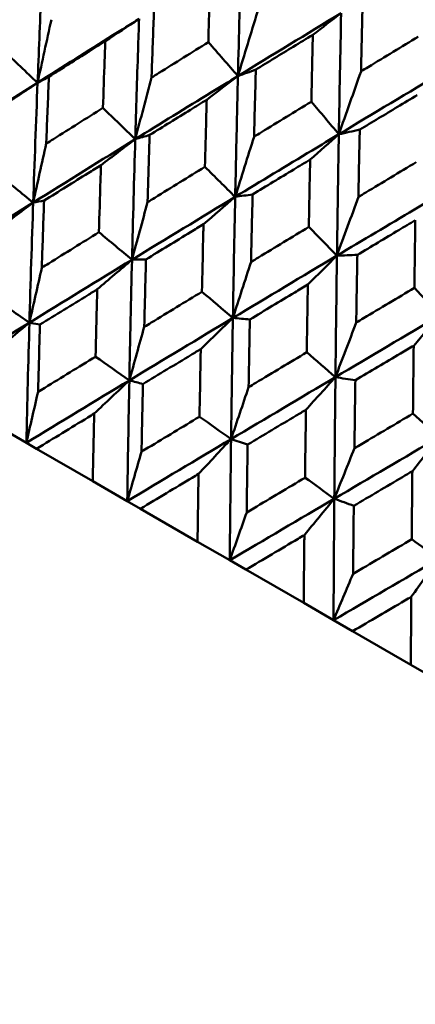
# Model space of a CAD drawing. Header units: millimetres. Extents: x 188 to 1913, y 148 to 2839.
# Tile 41 of 211: x 653.24 to 657.23, y 312.54 to 322.48. Entities that reach past the tile are written whole.
import ezdxf

# ---------------------------------------------------------------- set-up
doc = ezdxf.new("R2010")
doc.units = ezdxf.units.MM
doc.header["$LTSCALE"] = 10
doc.layers.add('Widoczne (ISO)', color=7, linetype='Continuous', lineweight=50)

msp = doc.modelspace()

# ---------------------------------------------------------------- linework, layer by layer
at = {"layer": 'Widoczne (ISO)'}
for p, q in [((653.3344, 319.4187), (653.4411, 319.3991)), ((653.3033, 318.2055), (652.9333, 318.4191)), ((653.4068, 318.1457), (653.3033, 318.2055)), ((653.4068, 318.1457), (653.9737, 317.8184)), ((654.3221, 317.6173), (653.9737, 317.8184)), ((654.456, 317.54), (654.3221, 317.6173)), ((654.456, 317.54), (655.0321, 317.2074)), ((655.3574, 317.0195), (655.0321, 317.2074)), ((655.5212, 316.925), (655.3574, 317.0195)), ((655.5212, 316.925), (656.1042, 316.5884)), ((656.4053, 316.4146), (656.1042, 316.5884)), ((656.5982, 316.3032), (656.4053, 316.4146)), ((656.5982, 316.3032), (657.1859, 315.9639)), ((657.4614, 315.8048), (657.1859, 315.9639))]:
    msp.add_line(p, q, dxfattribs=at)
msp.add_circle((644.0056, 290.0498), 50, dxfattribs=at)
msp.add_arc((644.2718, 290.5109), 22.5, 100.21496, 19.78504, dxfattribs=at)
for points in [[(655.4402, 321.9091), (655.4503, 322.3154), (655.4612, 322.7212), (655.473, 323.1266)], [(655.6381, 322.5585), (655.5717, 322.3417), (655.5057, 322.1252), (655.4402, 321.9091)], [(655.4402, 321.9091), (655.7866, 322.1212), (656.134, 322.3328), (656.4822, 322.5439)], [(656.1967, 322.325), (656.2919, 322.3981), (656.3871, 322.4711), (656.4822, 322.5439)], [(656.4592, 321.3208), (656.4662, 321.7288), (656.4739, 322.1366), (656.4822, 322.5439)], [(653.5562, 322.4777), (653.5092, 322.2651), (653.4627, 322.0528), (653.4168, 321.8409)], [(654.1008, 322.26), (654.2145, 322.3354), (654.3282, 322.4106), (654.4418, 322.4856)], [(655.4402, 321.9091), (655.3406, 322.0229), (655.2409, 322.1368), (655.1412, 322.2506)], [(653.4168, 321.8409), (653.3015, 321.9496), (653.1862, 322.0583), (653.0708, 322.167)], [(653.4168, 321.8409), (653.4549, 321.861), (653.493, 321.8811), (653.5312, 321.9012)], [(655.1245, 321.669), (655.2298, 321.7492), (655.3351, 321.8293), (655.4402, 321.9091)], [(655.4402, 321.9091), (655.5005, 321.9306), (655.5607, 321.9521), (655.621, 321.9736)], [(656.683, 321.9553), (656.608, 321.7434), (656.5334, 321.5319), (656.4592, 321.3208)], [(656.4592, 321.3208), (656.8087, 321.5311), (657.1591, 321.741), (657.5101, 321.9505)], [(652.3986, 321.193), (652.7369, 321.4095), (653.0763, 321.6255), (653.4168, 321.8409)], [(653.0457, 321.5935), (653.1694, 321.6762), (653.2931, 321.7586), (653.4168, 321.8409)], [(653.3723, 320.6308), (653.386, 321.0348), (653.4008, 321.4382), (653.4168, 321.8409)], [(654.5678, 321.8936), (654.5125, 321.6858), (654.4577, 321.4784), (654.4033, 321.2713)], [(656.4592, 321.3208), (656.3667, 321.4305), (656.2741, 321.5402), (656.1816, 321.6499)], [(654.4033, 321.2713), (654.2944, 321.3763), (654.1855, 321.4813), (654.0766, 321.5863)], [(654.4033, 321.2713), (654.4517, 321.2855), (654.5001, 321.2997), (654.5486, 321.3139)], [(656.1694, 321.0657), (656.2661, 321.1509), (656.3627, 321.236), (656.4592, 321.3208)], [(656.4592, 321.3208), (656.5295, 321.3365), (656.5999, 321.3522), (656.6702, 321.3678)], [(653.3723, 320.6308), (653.715, 320.8448), (654.0587, 321.0583), (654.4033, 321.2713)], [(653.504, 321.2264), (653.4597, 321.0276), (653.4157, 320.8291), (653.3723, 320.6308)], [(654.0574, 321.0094), (654.1727, 321.0969), (654.288, 321.1842), (654.4033, 321.2713)], [(654.3705, 320.0545), (654.3805, 320.4606), (654.3914, 320.8663), (654.4033, 321.2713)], [(655.6027, 321.2961), (655.5388, 321.0933), (655.4754, 320.8908), (655.4124, 320.6887)], [(653.3723, 320.6308), (653.2542, 320.7271), (653.1361, 320.8233), (653.018, 320.9195)], [(655.4124, 320.6887), (655.3104, 320.7897), (655.2085, 320.8907), (655.1065, 320.9917)], [(655.4124, 320.6887), (655.471, 320.697), (655.5296, 320.7053), (655.5882, 320.7136)], [(652.348, 319.9882), (652.6884, 320.2029), (653.0299, 320.4171), (653.3723, 320.6308)], [(652.9961, 320.3468), (653.1216, 320.4417), (653.2469, 320.5364), (653.3723, 320.6308)], [(653.3344, 319.4187), (653.3459, 319.8233), (653.3585, 320.2273), (653.3723, 320.6308)], [(653.3723, 320.6308), (653.409, 320.6377), (653.4457, 320.6445), (653.4825, 320.6513)], [(654.3705, 320.0545), (654.717, 320.2663), (655.0644, 320.4777), (655.4124, 320.6887)], [(654.5278, 320.6353), (654.4749, 320.4414), (654.4225, 320.2478), (654.3705, 320.0545)], [(655.0922, 320.412), (655.199, 320.5044), (655.3057, 320.5967), (655.4124, 320.6887)], [(655.3893, 319.4663), (655.3962, 319.8742), (655.4039, 320.2817), (655.4124, 320.6887)], [(656.6566, 320.6877), (656.584, 320.4899), (656.5118, 320.2924), (656.44, 320.0954)], [(654.3705, 320.0545), (654.2591, 320.1469), (654.1477, 320.2392), (654.0364, 320.3316)], [(656.44, 320.0954), (656.3455, 320.1921), (656.2509, 320.2888), (656.1564, 320.3856)], [(653.3344, 319.4187), (653.6789, 319.631), (654.0243, 319.843), (654.3705, 320.0545)], [(654.0199, 319.7557), (654.1368, 319.8556), (654.2537, 319.9552), (654.3705, 320.0545)], [(654.3434, 318.8362), (654.3515, 319.2427), (654.3605, 319.6488), (654.3705, 320.0545)], [(654.3705, 320.0545), (654.4175, 320.0554), (654.4645, 320.0563), (654.5115, 320.0573)], [(655.3893, 319.4663), (655.739, 319.6763), (656.0893, 319.886), (656.44, 320.0954)], [(655.5727, 320.0321), (655.5112, 319.8431), (655.4501, 319.6545), (655.3893, 319.4663)], [(656.1461, 319.8035), (656.2442, 319.901), (656.3421, 319.9983), (656.44, 320.0954)], [(656.4247, 318.8685), (656.4292, 319.2778), (656.4343, 319.6868), (656.44, 320.0954)], [(656.44, 320.0954), (656.5086, 320.0979), (656.5773, 320.1004), (656.6459, 320.103)], [(653.4592, 319.9733), (653.4172, 319.7881), (653.3756, 319.6033), (653.3344, 319.4187)], [(655.3893, 319.4663), (655.2851, 319.5545), (655.181, 319.6427), (655.0768, 319.7309)], [(657.4823, 319.4936), (657.3956, 319.5858), (657.3089, 319.6781), (657.2221, 319.7703)], [(653.3344, 319.4187), (653.2137, 319.5024), (653.0929, 319.5861), (652.9722, 319.6698)], [(652.3051, 318.7818), (652.6473, 318.9944), (652.9904, 319.2067), (653.3344, 319.4187)], [(652.9535, 319.0975), (653.0806, 319.2049), (653.2075, 319.3119), (653.3344, 319.4187)], [(653.3033, 318.2055), (653.3126, 318.6103), (653.323, 319.0147), (653.3344, 319.4187)], [(654.3434, 318.8362), (654.6914, 319.0465), (655.04, 319.2565), (655.3893, 319.4663)], [(655.0648, 319.1525), (655.1731, 319.2573), (655.2812, 319.3619), (655.3893, 319.4663)], [(655.371, 318.2429), (655.3763, 318.651), (655.3824, 319.0589), (655.3893, 319.4663)], [(655.3893, 319.4663), (655.4464, 319.4614), (655.5035, 319.4564), (655.5606, 319.4515)], [(656.4247, 318.8685), (656.7768, 319.0771), (657.1294, 319.2855), (657.4823, 319.4936)], [(656.6346, 319.419), (656.5643, 319.2351), (656.4943, 319.0516), (656.4247, 318.8685)], [(657.215, 319.1864), (657.3041, 319.289), (657.3932, 319.3914), (657.4823, 319.4936)], [(654.494, 319.3758), (654.4435, 319.1956), (654.3933, 319.0157), (654.3434, 318.8362)], [(656.4247, 318.8685), (656.3282, 318.9523), (656.2317, 319.0361), (656.1351, 319.1198)], [(654.3434, 318.8362), (654.2296, 318.9159), (654.1159, 318.9955), (654.0021, 319.0752)], [(653.3033, 318.2055), (653.6492, 318.4159), (653.996, 318.6262), (654.3434, 318.8362)], [(653.9884, 318.5), (654.1068, 318.6124), (654.2252, 318.7244), (654.3434, 318.8362)], [(654.3221, 317.6173), (654.3282, 318.0239), (654.3354, 318.4302), (654.3434, 318.8362)], [(654.3434, 318.8362), (654.3892, 318.8238), (654.4349, 318.8114), (654.4806, 318.7989)], [(655.371, 318.2429), (655.7217, 318.4516), (656.073, 318.6602), (656.4247, 318.8685)], [(656.1267, 318.5394), (656.2261, 318.6493), (656.3255, 318.759), (656.4247, 318.8685)], [(656.4131, 317.6412), (656.4164, 318.0505), (656.4202, 318.4597), (656.4247, 318.8685)], [(656.4247, 318.8685), (656.4917, 318.8578), (656.5588, 318.8472), (656.6259, 318.8365)], [(653.4216, 318.7194), (653.3818, 318.5478), (653.3424, 318.3765), (653.3033, 318.2055)], [(655.5479, 318.7674), (655.4886, 318.5922), (655.4297, 318.4174), (655.371, 318.2429)], [(655.371, 318.2429), (655.2647, 318.3183), (655.1583, 318.3937), (655.052, 318.4691)], [(657.4726, 318.2635), (657.3842, 318.3426), (657.2957, 318.4217), (657.2073, 318.5008)], [(654.3221, 317.6173), (654.6711, 317.8259), (655.0208, 318.0345), (655.371, 318.2429)], [(655.0423, 317.8916), (655.1519, 318.0089), (655.2615, 318.1261), (655.371, 318.2429)], [(655.3574, 317.0195), (655.3612, 317.4275), (655.3657, 317.8353), (655.371, 318.2429)], [(655.371, 318.2429), (655.4268, 318.2247), (655.4826, 318.2065), (655.5383, 318.1883)], [(656.4131, 317.6412), (656.7659, 317.8487), (657.1191, 318.0562), (657.4726, 318.2635)], [(657.2014, 317.9189), (657.2919, 318.034), (657.3823, 318.1489), (657.4726, 318.2635)], [(656.6167, 318.1503), (656.5486, 317.9802), (656.4807, 317.8106), (656.4131, 317.6412)], [(654.4665, 318.1161), (654.4181, 317.9496), (654.3699, 317.7833), (654.3221, 317.6173)], [(656.4131, 317.6412), (656.3147, 317.7121), (656.2162, 317.7829), (656.1178, 317.8537)], [(655.3574, 317.0195), (655.7089, 317.2268), (656.0608, 317.434), (656.4131, 317.6412)], [(656.1111, 317.2745), (656.2119, 317.397), (656.3126, 317.5192), (656.4131, 317.6412)], [(656.4053, 316.4146), (656.4073, 316.8236), (656.4099, 317.2325), (656.4131, 317.6412)], [(656.4131, 317.6412), (656.4787, 317.6173), (656.5444, 317.5935), (656.61, 317.5696)], [(655.5284, 317.5031), (655.4711, 317.3416), (655.4141, 317.1804), (655.3574, 317.0195)], [(657.4657, 317.0336), (657.3755, 317.0996), (657.2854, 317.1656), (657.1952, 317.2317)], [(656.4053, 316.4146), (656.7584, 316.6208), (657.1119, 316.8272), (657.4657, 317.0336)], [(657.1906, 316.6512), (657.2824, 316.7789), (657.3741, 316.9064), (657.4657, 317.0336)], [(656.6031, 316.8826), (656.5369, 316.7263), (656.471, 316.5702), (656.4053, 316.4146)]]:
    msp.add_open_spline(points, degree=3, dxfattribs=at)
for points, knots in [([(653.4168, 321.8409), (653.4286, 322.14), (653.4411, 322.4388), (653.4587, 322.8408), (653.4633, 322.9443), (653.468, 323.0478)], [0.3692784, 0.3692784, 0.3692784, 0.3692784, 0.4608442, 0.4608442, 0.492629, 0.492629, 0.492629, 0.492629]), ([(655.1412, 322.2506), (655.1456, 322.3978), (655.15, 322.545), (655.157, 322.7689), (655.1594, 322.8457), (655.1618, 322.9224)], [0.01681985, 0.01681985, 0.01681985, 0.01681985, 0.06159108, 0.06159108, 0.08495433, 0.08495433, 0.08495433, 0.08495433]), ([(656.6989, 322.63), (656.6941, 322.434), (656.6895, 322.2378), (656.6843, 322.0128), (656.6837, 321.984), (656.683, 321.9553)], [0.02530969, 0.02530969, 0.02530969, 0.02530969, 0.08465152, 0.08465152, 0.09334823, 0.09334823, 0.09334823, 0.09334823]), ([(654.592, 322.5677), (654.5847, 322.3721), (654.5777, 322.1764), (654.5698, 321.9516), (654.5688, 321.9226), (654.5678, 321.8936)], [0.02053386, 0.02053386, 0.02053386, 0.02053386, 0.08016461, 0.08016461, 0.08898694, 0.08898694, 0.08898694, 0.08898694]), ([(653.4168, 321.8409), (653.6697, 322.0009), (653.9232, 322.1605), (654.2653, 322.3751), (654.3535, 322.4303), (654.4418, 322.4856)], [0.3692784, 0.3692784, 0.3692784, 0.3692784, 0.4608442, 0.4608442, 0.492629, 0.492629, 0.492629, 0.492629]), ([(654.4033, 321.2713), (654.4121, 321.5722), (654.4215, 321.8728), (654.4348, 322.2772), (654.4383, 322.3814), (654.4418, 322.4856)], [0.3692784, 0.3692784, 0.3692784, 0.3692784, 0.4608442, 0.4608442, 0.492629, 0.492629, 0.492629, 0.492629]), ([(656.1967, 322.325), (656.1308, 322.2849), (656.065, 322.2448), (655.873, 322.1277), (655.747, 322.0507), (655.621, 321.9736)], [0.03825175, 0.03825175, 0.03825175, 0.03825175, 0.06160817, 0.06160817, 0.10638617, 0.10638617, 0.10638617, 0.10638617]), ([(656.1816, 321.6499), (656.1847, 321.7979), (656.188, 321.9458), (656.1931, 322.1707), (656.1949, 322.2479), (656.1967, 322.325)], [0.01681985, 0.01681985, 0.01681985, 0.01681985, 0.06159108, 0.06159108, 0.08495433, 0.08495433, 0.08495433, 0.08495433]), ([(656.683, 321.9553), (656.7075, 321.9702), (656.7321, 321.9851), (656.9244, 322.102), (657.0925, 322.2039), (657.2606, 322.3057)], [0.07597559, 0.07597559, 0.07597559, 0.07597559, 0.08464777, 0.08464777, 0.14401425, 0.14401425, 0.14401425, 0.14401425]), ([(654.1008, 322.26), (654.0466, 322.2261), (653.9925, 322.1921), (653.8025, 322.0725), (653.6668, 321.9869), (653.5312, 321.9012)], [0.04208868, 0.04208868, 0.04208868, 0.04208868, 0.06158988, 0.06158988, 0.11059803, 0.11059803, 0.11059803, 0.11059803]), ([(654.0766, 321.5863), (654.0822, 321.7471), (654.0879, 321.9077), (654.096, 322.1322), (654.0984, 322.1962), (654.1008, 322.26)], [0.01259731, 0.01259731, 0.01259731, 0.01259731, 0.06159863, 0.06159863, 0.08110666, 0.08110666, 0.08110666, 0.08110666]), ([(654.5678, 321.8936), (654.5924, 321.9089), (654.6169, 321.9243), (654.8079, 322.0433), (654.9744, 322.147), (655.1412, 322.2506)], [0.07138254, 0.07138254, 0.07138254, 0.07138254, 0.08018544, 0.08018544, 0.13983561, 0.13983561, 0.13983561, 0.13983561]), ([(653.5312, 321.9012), (653.523, 321.705), (653.515, 321.5087), (653.5062, 321.2836), (653.5051, 321.255), (653.504, 321.2264)], [0.01556037, 0.01556037, 0.01556037, 0.01556037, 0.07555527, 0.07555527, 0.08428623, 0.08428623, 0.08428623, 0.08428623]), ([(654.4033, 321.2713), (654.6593, 321.4295), (654.9157, 321.5875), (655.2617, 321.7998), (655.3509, 321.8545), (655.4402, 321.9091)], [0.3692784, 0.3692784, 0.3692784, 0.3692784, 0.4608442, 0.4608442, 0.492629, 0.492629, 0.492629, 0.492629]), ([(655.4124, 320.6887), (655.4187, 320.9911), (655.4254, 321.2932), (655.4351, 321.6997), (655.4376, 321.8044), (655.4402, 321.9091)], [0.3692784, 0.3692784, 0.3692784, 0.3692784, 0.4608442, 0.4608442, 0.492629, 0.492629, 0.492629, 0.492629]), ([(655.621, 321.9736), (655.6155, 321.777), (655.6101, 321.5803), (655.6042, 321.3544), (655.6034, 321.3253), (655.6027, 321.2961)], [0.02053386, 0.02053386, 0.02053386, 0.02053386, 0.08016461, 0.08016461, 0.08898694, 0.08898694, 0.08898694, 0.08898694]), ([(657.2506, 321.7165), (657.1842, 321.6767), (657.1179, 321.6369), (656.9243, 321.5207), (656.7972, 321.4443), (656.6702, 321.3678)], [0.03825175, 0.03825175, 0.03825175, 0.03825175, 0.06160817, 0.06160817, 0.10638617, 0.10638617, 0.10638617, 0.10638617]), ([(655.1245, 321.669), (655.0698, 321.6353), (655.0151, 321.6017), (654.823, 321.4834), (654.6857, 321.3986), (654.5486, 321.3139)], [0.04208868, 0.04208868, 0.04208868, 0.04208868, 0.06158988, 0.06158988, 0.11059803, 0.11059803, 0.11059803, 0.11059803]), ([(655.1065, 320.9917), (655.1106, 321.1533), (655.1149, 321.3148), (655.121, 321.5405), (655.1227, 321.6047), (655.1245, 321.669)], [0.01259731, 0.01259731, 0.01259731, 0.01259731, 0.06159863, 0.06159863, 0.08110666, 0.08110666, 0.08110666, 0.08110666]), ([(655.6027, 321.2961), (655.6275, 321.3113), (655.6523, 321.3265), (655.8451, 321.4445), (656.0132, 321.5473), (656.1816, 321.6499)], [0.07138254, 0.07138254, 0.07138254, 0.07138254, 0.08018544, 0.08018544, 0.13983561, 0.13983561, 0.13983561, 0.13983561]), ([(653.504, 321.2264), (653.5282, 321.2417), (653.5523, 321.2569), (653.743, 321.377), (653.9097, 321.4817), (654.0766, 321.5863)], [0.06686277, 0.06686277, 0.06686277, 0.06686277, 0.07557848, 0.07557848, 0.13558897, 0.13558897, 0.13558897, 0.13558897]), ([(654.5486, 321.3139), (654.5423, 321.1166), (654.5362, 320.9191), (654.5295, 320.6929), (654.5286, 320.6641), (654.5278, 320.6353)], [0.01556037, 0.01556037, 0.01556037, 0.01556037, 0.07555527, 0.07555527, 0.08428623, 0.08428623, 0.08428623, 0.08428623]), ([(655.4124, 320.6887), (655.6709, 320.8455), (655.9298, 321.002), (656.2791, 321.2124), (656.3691, 321.2666), (656.4592, 321.3208)], [0.3692784, 0.3692784, 0.3692784, 0.3692784, 0.4608442, 0.4608442, 0.492629, 0.492629, 0.492629, 0.492629]), ([(656.44, 320.0954), (656.4443, 320.3989), (656.4489, 320.7023), (656.4556, 321.1105), (656.4574, 321.2157), (656.4592, 321.3208)], [0.3692784, 0.3692784, 0.3692784, 0.3692784, 0.4608442, 0.4608442, 0.492629, 0.492629, 0.492629, 0.492629]), ([(656.6702, 321.3678), (656.6661, 321.1704), (656.6621, 320.9729), (656.6577, 320.7461), (656.6572, 320.7169), (656.6566, 320.6877)], [0.02053386, 0.02053386, 0.02053386, 0.02053386, 0.08016461, 0.08016461, 0.08898694, 0.08898694, 0.08898694, 0.08898694]), ([(654.0574, 321.0094), (654.0139, 320.9824), (653.9705, 320.9554), (653.7787, 320.8362), (653.6305, 320.7438), (653.4825, 320.6513)], [0.04598621, 0.04598621, 0.04598621, 0.04598621, 0.06155279, 0.06155279, 0.11473062, 0.11473062, 0.11473062, 0.11473062]), ([(654.0364, 320.3316), (654.0416, 320.5065), (654.0469, 320.6813), (654.0541, 320.9071), (654.0557, 320.9583), (654.0574, 321.0094)], [0.00838421, 0.00838421, 0.00838421, 0.00838421, 0.06155515, 0.06155515, 0.07712864, 0.07712864, 0.07712864, 0.07712864]), ([(656.1694, 321.0657), (656.1142, 321.0323), (656.059, 320.999), (655.8652, 320.8817), (655.7266, 320.7977), (655.5882, 320.7136)], [0.04208868, 0.04208868, 0.04208868, 0.04208868, 0.06158988, 0.06158988, 0.11059803, 0.11059803, 0.11059803, 0.11059803]), ([(656.1564, 320.3856), (656.1594, 320.5478), (656.1624, 320.71), (656.1669, 320.9367), (656.1681, 321.0012), (656.1694, 321.0657)], [0.01259731, 0.01259731, 0.01259731, 0.01259731, 0.06159863, 0.06159863, 0.08110666, 0.08110666, 0.08110666, 0.08110666]), ([(656.6566, 320.6877), (656.6816, 320.7027), (656.7066, 320.7178), (656.9009, 320.8349), (657.0703, 320.937), (657.2399, 321.0389)], [0.07138254, 0.07138254, 0.07138254, 0.07138254, 0.08018544, 0.08018544, 0.13983561, 0.13983561, 0.13983561, 0.13983561]), ([(654.5278, 320.6353), (654.5522, 320.6504), (654.5766, 320.6655), (654.7694, 320.7844), (654.9378, 320.8881), (655.1065, 320.9917)], [0.06686277, 0.06686277, 0.06686277, 0.06686277, 0.07557848, 0.07557848, 0.13558897, 0.13558897, 0.13558897, 0.13558897]), ([(655.5882, 320.7136), (655.5834, 320.5154), (655.5789, 320.3171), (655.5739, 320.0898), (655.5733, 320.061), (655.5727, 320.0321)], [0.01556037, 0.01556037, 0.01556037, 0.01556037, 0.07555527, 0.07555527, 0.08428623, 0.08428623, 0.08428623, 0.08428623]), ([(656.44, 320.0954), (656.7007, 320.2509), (656.9616, 320.4063), (657.3133, 320.6153), (657.404, 320.6691), (657.4948, 320.723)], [0.3692784, 0.3692784, 0.3692784, 0.3692784, 0.4608442, 0.4608442, 0.492629, 0.492629, 0.492629, 0.492629]), ([(653.4825, 320.6513), (653.4754, 320.4532), (653.4685, 320.255), (653.461, 320.0288), (653.4601, 320.0011), (653.4592, 319.9733)], [0.01044349, 0.01044349, 0.01044349, 0.01044349, 0.07085106, 0.07085106, 0.07930241, 0.07930241, 0.07930241, 0.07930241]), ([(655.0922, 320.412), (655.0483, 320.3852), (655.0044, 320.3585), (654.8107, 320.2403), (654.661, 320.1488), (654.5115, 320.0573)], [0.04598621, 0.04598621, 0.04598621, 0.04598621, 0.06155279, 0.06155279, 0.11473062, 0.11473062, 0.11473062, 0.11473062]), ([(655.0768, 319.7309), (655.0806, 319.9066), (655.0845, 320.0822), (655.0898, 320.3092), (655.091, 320.3606), (655.0922, 320.412)], [0.00838421, 0.00838421, 0.00838421, 0.00838421, 0.06155515, 0.06155515, 0.07712864, 0.07712864, 0.07712864, 0.07712864]), ([(657.2313, 320.4526), (657.1757, 320.4195), (657.1201, 320.3863), (656.9249, 320.2698), (656.7854, 320.1864), (656.6459, 320.103)], [0.04208868, 0.04208868, 0.04208868, 0.04208868, 0.06158988, 0.06158988, 0.11059803, 0.11059803, 0.11059803, 0.11059803]), ([(657.2221, 319.7703), (657.2242, 319.933), (657.2264, 320.0957), (657.2295, 320.3231), (657.2304, 320.3879), (657.2313, 320.4526)], [0.01259731, 0.01259731, 0.01259731, 0.01259731, 0.06159863, 0.06159863, 0.08110666, 0.08110666, 0.08110666, 0.08110666]), ([(653.4592, 319.9733), (653.4827, 319.988), (653.5063, 320.0026), (653.6985, 320.1221), (653.8673, 320.2269), (654.0364, 320.3316)], [0.06241522, 0.06241522, 0.06241522, 0.06241522, 0.0708546, 0.0708546, 0.13127416, 0.13127416, 0.13127416, 0.13127416]), ([(655.5727, 320.0321), (655.5973, 320.047), (655.622, 320.062), (655.8164, 320.1799), (655.9863, 320.2828), (656.1564, 320.3856)], [0.06686277, 0.06686277, 0.06686277, 0.06686277, 0.07557848, 0.07557848, 0.13558897, 0.13558897, 0.13558897, 0.13558897]), ([(654.5115, 320.0573), (654.5061, 319.8581), (654.501, 319.6589), (654.4954, 319.4316), (654.4947, 319.4037), (654.494, 319.3758)], [0.01044349, 0.01044349, 0.01044349, 0.01044349, 0.07085106, 0.07085106, 0.07930241, 0.07930241, 0.07930241, 0.07930241]), ([(656.6459, 320.103), (656.6424, 319.904), (656.6391, 319.705), (656.6355, 319.4769), (656.635, 319.448), (656.6346, 319.419)], [0.01556037, 0.01556037, 0.01556037, 0.01556037, 0.07555527, 0.07555527, 0.08428623, 0.08428623, 0.08428623, 0.08428623]), ([(654.0199, 319.7557), (653.9875, 319.7358), (653.9551, 319.7159), (653.762, 319.5971), (653.6014, 319.4982), (653.4411, 319.3991)], [0.04993807, 0.04993807, 0.04993807, 0.04993807, 0.0614821, 0.0614821, 0.11877783, 0.11877783, 0.11877783, 0.11877783]), ([(654.0021, 319.0752), (654.0068, 319.2641), (654.0117, 319.4529), (654.0178, 319.6797), (654.0189, 319.7177), (654.0199, 319.7557)], [0.00418374, 0.00418374, 0.00418374, 0.00418374, 0.06147247, 0.06147247, 0.07302352, 0.07302352, 0.07302352, 0.07302352]), ([(654.494, 319.3758), (654.5178, 319.3904), (654.5416, 319.4049), (654.7357, 319.5233), (654.9062, 319.6271), (655.0768, 319.7309)], [0.06241522, 0.06241522, 0.06241522, 0.06241522, 0.0708546, 0.0708546, 0.13127416, 0.13127416, 0.13127416, 0.13127416]), ([(656.1461, 319.8035), (656.1019, 319.7769), (656.0577, 319.7504), (655.8624, 319.6331), (655.7115, 319.5424), (655.5606, 319.4515)], [0.04598621, 0.04598621, 0.04598621, 0.04598621, 0.06155279, 0.06155279, 0.11473062, 0.11473062, 0.11473062, 0.11473062]), ([(656.1351, 319.1198), (656.1378, 319.2962), (656.1406, 319.4724), (656.1444, 319.7003), (656.1453, 319.7519), (656.1461, 319.8035)], [0.00838421, 0.00838421, 0.00838421, 0.00838421, 0.06155515, 0.06155515, 0.07712864, 0.07712864, 0.07712864, 0.07712864]), ([(656.6346, 319.419), (656.6594, 319.4338), (656.6842, 319.4487), (656.88, 319.5658), (657.051, 319.6681), (657.2221, 319.7703)], [0.06686277, 0.06686277, 0.06686277, 0.06686277, 0.07557848, 0.07557848, 0.13558897, 0.13558897, 0.13558897, 0.13558897]), ([(655.5606, 319.4515), (655.5567, 319.2516), (655.553, 319.0515), (655.5489, 318.8234), (655.5484, 318.7954), (655.5479, 318.7674)], [0.01044349, 0.01044349, 0.01044349, 0.01044349, 0.07085106, 0.07085106, 0.07930241, 0.07930241, 0.07930241, 0.07930241]), ([(653.4411, 319.3991), (653.435, 319.1991), (653.4293, 318.9989), (653.423, 318.7723), (653.4223, 318.7458), (653.4216, 318.7194)], [0.00523804, 0.00523804, 0.00523804, 0.00523804, 0.06606705, 0.06606705, 0.07409033, 0.07409033, 0.07409033, 0.07409033]), ([(655.0648, 319.1525), (655.0321, 319.1327), (654.9994, 319.113), (654.8046, 318.9952), (654.6425, 318.8971), (654.4806, 318.7989)], [0.04993807, 0.04993807, 0.04993807, 0.04993807, 0.0614821, 0.0614821, 0.11877783, 0.11877783, 0.11877783, 0.11877783]), ([(655.052, 318.4691), (655.0554, 318.6587), (655.0589, 318.8483), (655.0633, 319.076), (655.0641, 319.1143), (655.0648, 319.1525)], [0.00418374, 0.00418374, 0.00418374, 0.00418374, 0.06147247, 0.06147247, 0.07302352, 0.07302352, 0.07302352, 0.07302352]), ([(655.5479, 318.7674), (655.5719, 318.7818), (655.5959, 318.7962), (655.7915, 318.9137), (655.9633, 319.0168), (656.1351, 319.1198)], [0.06241522, 0.06241522, 0.06241522, 0.06241522, 0.0708546, 0.0708546, 0.13127416, 0.13127416, 0.13127416, 0.13127416]), ([(657.215, 319.1864), (657.1705, 319.16), (657.126, 319.1336), (656.9295, 319.017), (656.7777, 318.9268), (656.6259, 318.8365)], [0.04598621, 0.04598621, 0.04598621, 0.04598621, 0.06155279, 0.06155279, 0.11473062, 0.11473062, 0.11473062, 0.11473062]), ([(657.2073, 318.5008), (657.2092, 318.6776), (657.2111, 318.8544), (657.2137, 319.0829), (657.2143, 319.1346), (657.215, 319.1864)], [0.00838421, 0.00838421, 0.00838421, 0.00838421, 0.06155515, 0.06155515, 0.07712864, 0.07712864, 0.07712864, 0.07712864]), ([(653.4216, 318.7194), (653.4441, 318.7332), (653.4666, 318.747), (653.6599, 318.8657), (653.8309, 318.9705), (654.0021, 319.0752)], [0.05804162, 0.05804162, 0.05804162, 0.05804162, 0.06605559, 0.06605559, 0.12689392, 0.12689392, 0.12689392, 0.12689392]), ([(656.6259, 318.8365), (656.623, 318.6359), (656.6203, 318.4352), (656.6174, 318.2064), (656.6171, 318.1784), (656.6167, 318.1503)], [0.01044349, 0.01044349, 0.01044349, 0.01044349, 0.07085106, 0.07085106, 0.07930241, 0.07930241, 0.07930241, 0.07930241]), ([(654.4806, 318.7989), (654.4762, 318.598), (654.472, 318.3969), (654.4675, 318.1692), (654.467, 318.1427), (654.4665, 318.1161)], [0.00523804, 0.00523804, 0.00523804, 0.00523804, 0.06606705, 0.06606705, 0.07409033, 0.07409033, 0.07409033, 0.07409033]), ([(656.1267, 318.5394), (656.0938, 318.5198), (656.0609, 318.5001), (655.8647, 318.3832), (655.7014, 318.2857), (655.5383, 318.1883)], [0.04993807, 0.04993807, 0.04993807, 0.04993807, 0.0614821, 0.0614821, 0.11877783, 0.11877783, 0.11877783, 0.11877783]), ([(656.1178, 317.8537), (656.1201, 318.044), (656.1226, 318.2342), (656.1257, 318.4627), (656.1262, 318.501), (656.1267, 318.5394)], [0.00418374, 0.00418374, 0.00418374, 0.00418374, 0.06147247, 0.06147247, 0.07302352, 0.07302352, 0.07302352, 0.07302352]), ([(653.9884, 318.5), (653.9674, 318.4873), (653.9464, 318.4745), (653.7524, 318.3565), (653.5795, 318.2511), (653.4068, 318.1457)], [0.05393723, 0.05393723, 0.05393723, 0.05393723, 0.06137399, 0.06137399, 0.12273355, 0.12273355, 0.12273355, 0.12273355]), ([(653.9737, 317.8184), (653.9778, 318.0212), (653.9821, 318.2238), (653.9872, 318.4509), (653.9878, 318.4755), (653.9884, 318.5)], [0, 0, 0, 0, 0.06135239, 0.06135239, 0.06879633, 0.06879633, 0.06879633, 0.06879633]), ([(654.4665, 318.1161), (654.4892, 318.1298), (654.5119, 318.1435), (654.7069, 318.2612), (654.8794, 318.3652), (655.052, 318.4691)], [0.05804162, 0.05804162, 0.05804162, 0.05804162, 0.06605559, 0.06605559, 0.12689392, 0.12689392, 0.12689392, 0.12689392]), ([(656.6167, 318.1503), (656.6409, 318.1646), (656.665, 318.1789), (656.8617, 318.2958), (657.0345, 318.3983), (657.2073, 318.5008)], [0.06241522, 0.06241522, 0.06241522, 0.06241522, 0.0708546, 0.0708546, 0.13127416, 0.13127416, 0.13127416, 0.13127416]), ([(655.5383, 318.1883), (655.5352, 317.9866), (655.5322, 317.7848), (655.5291, 317.5563), (655.5287, 317.5297), (655.5284, 317.5031)], [0.00523804, 0.00523804, 0.00523804, 0.00523804, 0.06606705, 0.06606705, 0.07409033, 0.07409033, 0.07409033, 0.07409033]), ([(655.0423, 317.8916), (655.0211, 317.8789), (655, 317.8662), (654.8044, 317.7491), (654.6301, 317.6446), (654.456, 317.54)], [0.05393723, 0.05393723, 0.05393723, 0.05393723, 0.06137399, 0.06137399, 0.12273355, 0.12273355, 0.12273355, 0.12273355]), ([(655.0321, 317.2074), (655.0349, 317.4109), (655.0379, 317.6143), (655.0415, 317.8422), (655.0419, 317.8669), (655.0423, 317.8916)], [0, 0, 0, 0, 0.06135239, 0.06135239, 0.06879633, 0.06879633, 0.06879633, 0.06879633]), ([(655.5284, 317.5031), (655.5512, 317.5167), (655.5741, 317.5303), (655.7705, 317.6472), (655.9441, 317.7505), (656.1178, 317.8537)], [0.05804162, 0.05804162, 0.05804162, 0.05804162, 0.06605559, 0.06605559, 0.12689392, 0.12689392, 0.12689392, 0.12689392]), ([(657.2014, 317.9189), (657.1683, 317.8994), (657.1353, 317.8798), (656.9381, 317.7634), (656.774, 317.6665), (656.61, 317.5696)], [0.04993807, 0.04993807, 0.04993807, 0.04993807, 0.0614821, 0.0614821, 0.11877783, 0.11877783, 0.11877783, 0.11877783]), ([(657.1952, 317.2317), (657.1968, 317.4224), (657.1985, 317.613), (657.2007, 317.842), (657.201, 317.8805), (657.2014, 317.9189)], [0.00418374, 0.00418374, 0.00418374, 0.00418374, 0.06147247, 0.06147247, 0.07302352, 0.07302352, 0.07302352, 0.07302352]), ([(656.61, 317.5696), (656.6078, 317.3673), (656.6057, 317.165), (656.6036, 316.936), (656.6033, 316.9093), (656.6031, 316.8826)], [0.00523804, 0.00523804, 0.00523804, 0.00523804, 0.06606705, 0.06606705, 0.07409033, 0.07409033, 0.07409033, 0.07409033]), ([(656.1111, 317.2745), (656.0898, 317.2619), (656.0686, 317.2493), (655.8718, 317.1328), (655.6965, 317.0289), (655.5212, 316.925)], [0.05393723, 0.05393723, 0.05393723, 0.05393723, 0.06137399, 0.06137399, 0.12273355, 0.12273355, 0.12273355, 0.12273355]), ([(656.1042, 316.5884), (656.1061, 316.7924), (656.1081, 316.9964), (656.1106, 317.225), (656.1108, 317.2497), (656.1111, 317.2745)], [0, 0, 0, 0, 0.06135239, 0.06135239, 0.06879633, 0.06879633, 0.06879633, 0.06879633]), ([(656.6031, 316.8826), (656.6261, 316.8961), (656.649, 316.9097), (656.8464, 317.026), (657.0208, 317.1288), (657.1952, 317.2317)], [0.05804162, 0.05804162, 0.05804162, 0.05804162, 0.06605559, 0.06605559, 0.12689392, 0.12689392, 0.12689392, 0.12689392]), ([(657.1906, 316.6512), (657.1693, 316.6387), (657.1479, 316.6261), (656.9504, 316.5101), (656.7743, 316.4066), (656.5982, 316.3032)], [0.05393723, 0.05393723, 0.05393723, 0.05393723, 0.06137399, 0.06137399, 0.12273355, 0.12273355, 0.12273355, 0.12273355]), ([(657.1859, 315.9639), (657.1872, 316.1682), (657.1886, 316.3726), (657.1903, 316.6016), (657.1904, 316.6264), (657.1906, 316.6512)], [0, 0, 0, 0, 0.06135239, 0.06135239, 0.06879633, 0.06879633, 0.06879633, 0.06879633])]:
    msp.add_open_spline(points, degree=3, knots=knots, dxfattribs=at)

doc.saveas('drawing.dxf')
